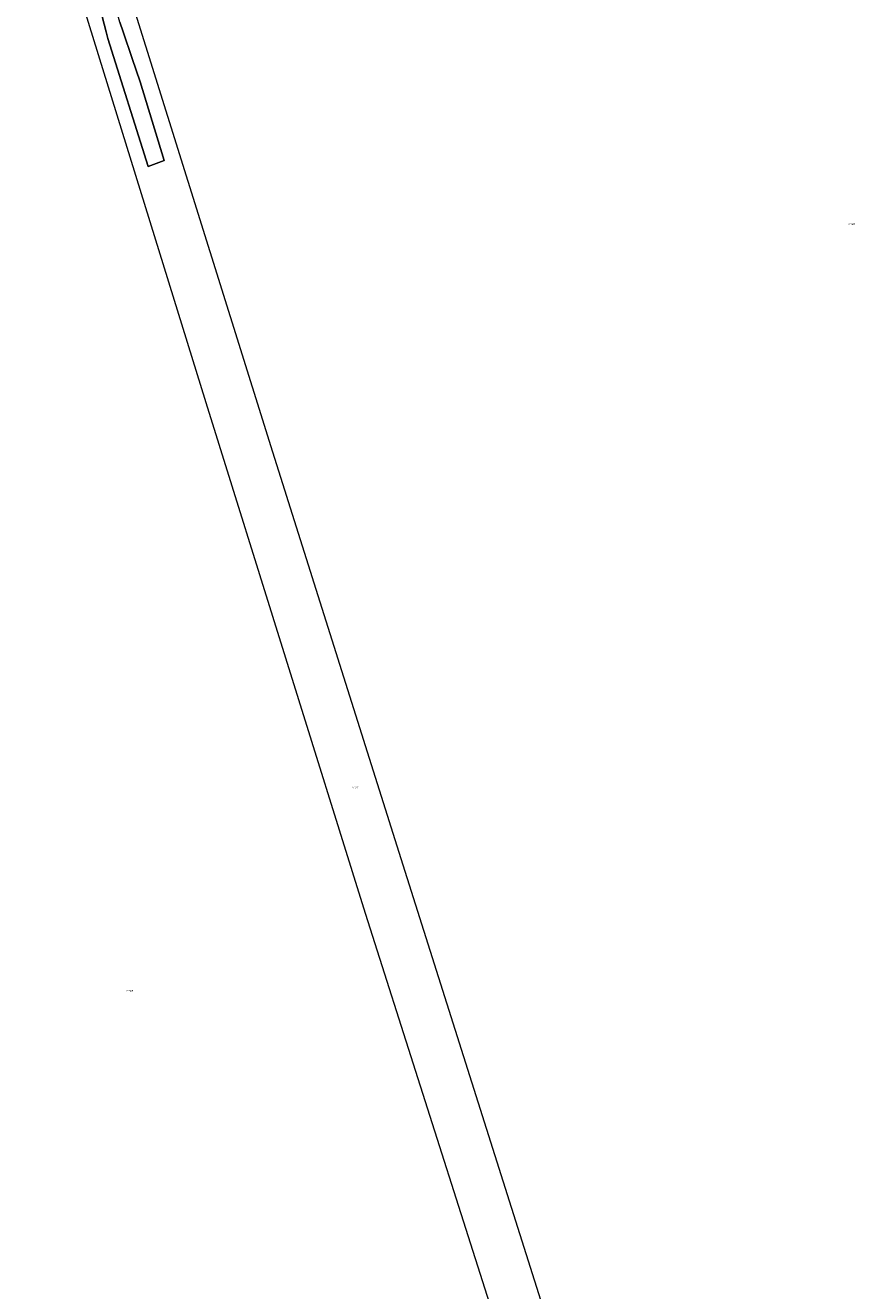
# Model space of a CAD drawing. Header units: metres. Extents: x 250001 to 257773, y 598992 to 609118.
# Tile 201 of 256: x 251525 to 251707, y 602442 to 602719. Entities that reach past the tile are written whole.
import ezdxf
from ezdxf.enums import TextEntityAlignment as Align
from ezdxf.lldxf.tags import DXFTag

# ---------------------------------------------------------------- set-up
doc = ezdxf.new("R2010")
doc.units = ezdxf.units.M
for name, color, linetype, lineweight in [('B-WE-GR-GRAS-GV', 252, 'Continuous', 13), ('B-WE-KG-GRENS_PERCEEL-G', 150, 'KG-PERCEEL', 18), ('B-WE-KG-GRENS_PERCEEL-S', 150, 'Continuous', 25), ('B-WE-VH-VERHARDING_HALFVERHARDING-GV', 252, 'Continuous', 18), ('X-XX-AL-REFERENTIE-G', 7, 'Continuous', 18)]:
    doc.layers.add(name, color=color, linetype=linetype, lineweight=lineweight)
doc.styles.add('NLCS-ISO', font='NLCS-ISO.ttf')
doc.styles.get("Standard").update_dxf_attribs({"font": 'NLCS-ISO.ttf'})
tags = doc.linetypes.add('KG-PERCEEL', pattern='A,5.5,-2,["P",Standard,S=1.8,R=0,X=-0.5,Y=-0.9],-2,5.5,-2,[5,NLCS.SHX,S=0.75,R=0,X=0,Y=0],-2', length=19).pattern_tags.tags
tags[6] = DXFTag(74, 10)

# ---------------------------------------------------------------- blocks, each defined once
blk = doc.blocks.new('SKG-PERCEELNUMMER-SO')
at = {"style": 'NLCS-ISO', "oblique": 10, "flags": 1}
blk.add_attdef('GEMEENTECODE', text='', height=1.8, dxfattribs=at).set_placement((0, 2.6), align=Align.MIDDLE_CENTER)
at = {"style": 'NLCS-ISO', "oblique": 10}
blk.add_attdef('SECTIE', text='', height=1.8, dxfattribs=at).set_placement((-0.5, 0), align=Align.MIDDLE_RIGHT)
blk.add_attdef('PERCEELNUMMER', text='', height=1.8, dxfattribs=at).set_placement((0.5, 0), align=Align.MIDDLE_LEFT)
blk = doc.blocks.new('BS2021-132-Xref-KAD-20210617')
at = {"layer": 'B-WE-KG-GRENS_PERCEEL-G', "flags": 128}
for points in [[(251524.864, 602799.266), (251525.981, 602795.655), (251537.806, 602757.443), (251540.528, 602748.648), (251546.732, 602728.802), (251578.998, 602625.595), (251607.532, 602535.153), (251639.123, 602435.538), (251679.193, 602310.808)], [(251668.343, 602307.081), (251635.556, 602411.081), (251599.379, 602524.452), (251564.476, 602636.295), (251536.81, 602725.791)]]:
    blk.add_lwpolyline(points, dxfattribs=at)
at = {"layer": 'B-WE-KG-GRENS_PERCEEL-S', "xscale": 0.2, "yscale": 0.2, "zscale": 0.2}
for p, values in [((251705.66, 602675.423), {'PERCEELNUMMER': '503', 'SECTIE': 'M'}), ((251597.002, 602552.102), {'PERCEELNUMMER': '511', 'SECTIE': 'M'}), ((251547.504, 602507.549), {'PERCEELNUMMER': '505', 'SECTIE': 'M'})]:
    blk.add_blockref('SKG-PERCEELNUMMER-SO', p, dxfattribs=at).add_auto_attribs(values)
blk = doc.blocks.new('BS2021-132-Xref-BGT-GRIJS-20210617-aangepast')
at = {"layer": 'B-WE-GR-GRAS-GV', "flags": 128}
blk.add_lwpolyline([(251545.574, 602719.636), (251546.279, 602717.571), (251548.275, 602711.725), (251550.055, 602706.606), (251555.28, 602689.363), (251551.792, 602688.044), (251542.944, 602716.078), (251542.562, 602717.571), (251541.218, 602722.834)], dxfattribs=at)
at = {"layer": 'B-WE-VH-VERHARDING_HALFVERHARDING-GV', "flags": 128}
blk.add_lwpolyline([(251544.469, 602723.431), (251543.21, 602727.758), (251540.129, 602726.81), (251540.922, 602723.912), (251541.218, 602722.834), (251542.562, 602717.571), (251542.944, 602716.078), (251551.792, 602688.044), (251555.28, 602689.363), (251550.055, 602706.606), (251548.275, 602711.725), (251546.279, 602717.571), (251545.574, 602719.636)], close=True, dxfattribs=at)

msp = doc.modelspace()

# ---------------------------------------------------------------- block references
at = {"layer": 'X-XX-AL-REFERENTIE-G'}
for name in ['BS2021-132-Xref-BGT-GRIJS-20210617-aangepast', 'BS2021-132-Xref-KAD-20210617']:
    msp.add_blockref(name, (0, 0), dxfattribs=at)

doc.saveas('drawing.dxf')
